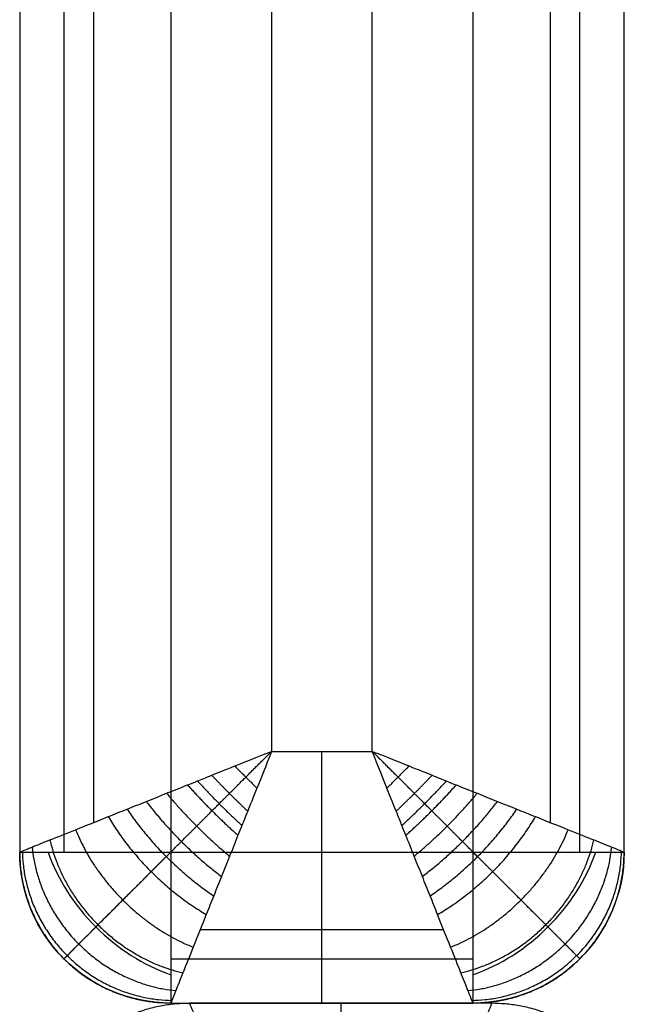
# Model space of a CAD drawing. Header units: millimetres. Extents: x 11469 to 14469, y -17491 to -14491.
# Tile 34 of 88: x 11469 to 11589, y -15991 to -15795. Entities that reach past the tile are written whole.
import ezdxf

# ---------------------------------------------------------------- set-up
doc = ezdxf.new("R2010")
doc.units = ezdxf.units.MM
doc.layers.add('compo7', color=7, linetype='Continuous', true_color=0x000000)

msp = doc.modelspace()

# ---------------------------------------------------------------- linework, layer by layer
at = {"layer": 'compo7'}
for p, q in [((11498.82, -14590.72, -750), (11498.82, -15960.72, -750)), ((11518.82, -14590.72), (11518.82, -15940.72)), ((11538.82, -15940.72), (11538.82, -14660.72)), ((11558.82, -15960.72, -750), (11558.82, -14660.72, -750)), ((11518.82, -15940.72), (11538.82, -15940.72)), ((11498.82, -15960.72, -750), (11558.82, -15960.72, -750))]:
    msp.add_line(p, q, dxfattribs=at)
at = {"layer": 'compo7', "extrusion": (0, 0, -1)}
for centre, start, end in [((-11498.82, -15960.72, 720), 270, 0), ((-11558.82, -15960.72, 720), 180, 270)]:
    msp.add_arc(centre, 30, start, end, dxfattribs=at)
at = {"layer": 'compo7', "extrusion": (-0.503912, -0.503912, 0.701531)}
msp.add_arc((19416.83, -2726.46, 1743.3), 30, 234.946, 305.054, dxfattribs=at)
at = {"layer": 'compo7', "extrusion": (0.707107, -0.707107, 0)}
msp.add_arc((-3155.04, -720, 19416.83), 30, 180, 270, dxfattribs=at)
at = {"layer": 'compo7', "extrusion": (0.707107, 0.707107, 0)}
msp.add_arc((-19459.25, -720, -3112.62), 30, 180, 270, dxfattribs=at)
at = {"layer": 'compo7', "extrusion": (0.503912, -0.503912, 0.701531)}
msp.add_arc((-3112.62, -14164.38, 13362.31), 30, 234.946, 305.054, dxfattribs=at)
at = {"layer": 'compo7'}
for points in [[(11468.82, -14590.72, -50), (11468.82, -15275.72, -50), (11468.82, -15960.72, -50)], [(11468.82, -14590.72, -720), (11468.82, -15275.72, -720), (11468.82, -15960.72, -720)], [(11468.82, -14590.72, -375), (11468.82, -15275.72, -375), (11468.82, -15960.72, -375)], [(11477.6, -14590.72, -741.21), (11477.6, -15275.72, -741.21), (11477.6, -15960.72, -741.21)], [(11483.46, -14590.72, -14.64), (11483.46, -15272.79, -14.64), (11483.46, -15954.86, -14.64)], [(11574.17, -15954.86, -14.64), (11574.17, -15307.79, -14.64), (11574.17, -14660.72, -14.64)], [(11580.03, -15960.72, -741.21), (11580.03, -15310.72, -741.21), (11580.03, -14660.72, -741.21)], [(11588.82, -15960.72, -50), (11588.82, -15310.72, -50), (11588.82, -14660.72, -50)], [(11588.82, -15960.72, -720), (11588.82, -15310.72, -720), (11588.82, -14660.72, -720)], [(11588.82, -15960.72, -375), (11588.82, -15310.72, -375), (11588.82, -14660.72, -375)], [(11468.82, -15960.72, -720), (11468.82, -15960.72, -385), (11468.82, -15960.72, -50)], [(11588.82, -15960.72, -720), (11588.82, -15960.72, -385), (11588.82, -15960.72, -50)], [(11504.68, -15976.08, -14.64), (11528.82, -15976.08, -14.64), (11552.96, -15976.08, -14.64)], [(11477.6, -15981.94, -720), (11477.6, -15981.94, -385), (11477.6, -15981.94, -50)], [(11498.82, -15981.94, -741.21), (11528.82, -15981.94, -741.21), (11558.82, -15981.94, -741.21)], [(11580.03, -15981.94, -720), (11580.03, -15981.94, -385), (11580.03, -15981.94, -50)], [(11498.82, -15990.72, -720), (11528.82, -15990.72, -720), (11558.82, -15990.72, -720)], [(11498.82, -15990.72, -50), (11528.82, -15990.72, -50), (11558.82, -15990.72, -50)], [(11498.82, -15990.72, -720), (11498.82, -15990.72, -385), (11498.82, -15990.72, -50)], [(11498.82, -15990.72, -375), (11528.82, -15990.72, -375), (11558.82, -15990.72, -375)], [(11502.55, -15990.71, -750), (11532.55, -15990.71, -750), (11562.55, -15990.71, -750)], [(11502.55, -15990.71, -750), (11502.55, -15990.71, -400), (11502.55, -15990.71, -50)], [(11502.55, -15990.71, -50), (11532.55, -15990.71, -50), (11562.55, -15990.71, -50)], [(11502.55, -15990.71, -375), (11532.55, -15990.71, -375), (11562.55, -15990.71, -375)], [(11528.82, -15990.72, -50), (11528.82, -15990.72, -385), (11528.82, -15990.72, -720)], [(11532.55, -15990.71, -50), (11532.55, -15990.71, -400), (11532.55, -15990.71, -750)], [(11558.82, -15990.72, -720), (11558.82, -15990.72, -385), (11558.82, -15990.72, -50)], [(11562.55, -15990.71, -750), (11562.55, -15990.71, -400), (11562.55, -15990.71, -50)]]:
    msp.add_open_spline(points, degree=2, dxfattribs=at)
for points, knots in [([(11468.82, -15960.72, -50), (11468.82, -15960.72, -47.61), (11469.2, -15960.57, -42.26), (11471.14, -15959.79, -34.09), (11474.75, -15958.35, -25.79), (11479.91, -15956.29, -18.14), (11485.26, -15954.14, -12.72), (11490.1, -15952.21, -8.98), (11493.97, -15950.66, -6.53), (11497.96, -15949.05, -4.48), (11501.36, -15947.71, -3.11), (11503.97, -15946.66, -2.24), (11506.65, -15945.58, -1.46), (11511.07, -15943.8, -0.5), (11515.82, -15941.9, -0.01), (11518.82, -15940.72)], [0, 0, 0, 0, 2.873393, 6.409019, 10.27234, 14.489611, 19.030475, 21.417407, 23.804339, 26.240684, 28.677029, 29.734122, 30.791215, 31.848308, 32.905402, 32.905402, 32.905402, 32.905402]), ([(11518.82, -15940.72), (11517.64, -15943.72, -0.01), (11515.75, -15948.47, -0.5), (11513.96, -15952.89, -1.46), (11512.88, -15955.57, -2.24), (11511.83, -15958.18, -3.11), (11510.49, -15961.58, -4.48), (11508.88, -15965.57, -6.53), (11507.33, -15969.44, -8.98), (11505.4, -15974.28, -12.72), (11503.25, -15979.63, -18.14), (11501.19, -15984.79, -25.79), (11499.75, -15988.4, -34.09), (11498.97, -15990.34, -42.26), (11498.82, -15990.72, -47.61), (11498.82, -15990.72, -50)], [-32.905402, -32.905402, -32.905402, -32.905402, -31.848308, -30.791215, -29.734122, -28.677029, -26.240684, -23.804339, -21.417407, -19.030475, -14.489611, -10.27234, -6.409019, -2.873393, 0, 0, 0, 0]), ([(11558.82, -15990.72, -50), (11558.82, -15990.72, -47.61), (11558.66, -15990.34, -42.26), (11557.89, -15988.4, -34.09), (11556.44, -15984.79, -25.79), (11554.38, -15979.63, -18.14), (11552.24, -15974.28, -12.72), (11550.31, -15969.44, -8.98), (11548.76, -15965.57, -6.53), (11547.15, -15961.58, -4.48), (11545.8, -15958.18, -3.11), (11544.76, -15955.57, -2.24), (11543.68, -15952.89, -1.46), (11541.89, -15948.47, -0.5), (11540, -15943.72, -0.01), (11538.82, -15940.72)], [0, 0, 0, 0, 2.873393, 6.409019, 10.27234, 14.48961, 19.030475, 21.417406, 23.804338, 26.240683, 28.677028, 29.734121, 30.791214, 31.848307, 32.9054, 32.9054, 32.9054, 32.9054]), ([(11538.82, -15940.72), (11541.82, -15941.9, -0.01), (11546.57, -15943.8, -0.5), (11550.99, -15945.58, -1.46), (11553.66, -15946.66, -2.24), (11556.28, -15947.71, -3.11), (11559.67, -15949.05, -4.48), (11563.66, -15950.66, -6.53), (11567.54, -15952.21, -8.98), (11572.38, -15954.14, -12.72), (11577.72, -15956.29, -18.14), (11582.89, -15958.35, -25.79), (11586.5, -15959.79, -34.09), (11588.43, -15960.57, -42.26), (11588.82, -15960.72, -47.61), (11588.82, -15960.72, -50)], [-32.9054, -32.9054, -32.9054, -32.9054, -31.848307, -30.791214, -29.734121, -28.677028, -26.240683, -23.804338, -21.417406, -19.030475, -14.48961, -10.27234, -6.409019, -2.873393, 0, 0, 0, 0]), ([(11522.55, -16040.71), (11521.37, -16037.71, -0.01), (11519.48, -16032.96, -0.5), (11517.69, -16028.54, -1.46), (11516.61, -16025.87, -2.24), (11515.57, -16023.25, -3.11), (11514.22, -16019.86, -4.48), (11512.61, -16015.87, -6.53), (11511.06, -16012, -8.98), (11509.13, -16007.16, -12.72), (11506.99, -16001.81, -18.14), (11504.93, -15996.65, -25.79), (11503.48, -15993.04, -34.09), (11502.71, -15991.1, -42.26), (11502.55, -15990.71, -47.61), (11502.55, -15990.71, -50)], [-32.905402, -32.905402, -32.905402, -32.905402, -31.848308, -30.791215, -29.734122, -28.677029, -26.240684, -23.804339, -21.417407, -19.030475, -14.489611, -10.27234, -6.409019, -2.873393, 0, 0, 0, 0]), ([(11562.55, -15990.71, -50), (11562.55, -15990.71, -47.61), (11562.4, -15991.1, -42.26), (11561.62, -15993.04, -34.09), (11560.18, -15996.65, -25.79), (11558.12, -16001.81, -18.14), (11555.97, -16007.16, -12.72), (11554.04, -16012, -8.98), (11552.49, -16015.87, -6.53), (11550.88, -16019.86, -4.48), (11549.54, -16023.25, -3.11), (11548.49, -16025.87, -2.24), (11547.41, -16028.54, -1.46), (11545.63, -16032.96, -0.5), (11543.73, -16037.71, -0.01), (11542.55, -16040.71)], [0, 0, 0, 0, 2.873393, 6.409019, 10.27234, 14.48961, 19.030475, 21.417406, 23.804338, 26.240683, 28.677028, 29.734121, 30.791214, 31.848307, 32.9054, 32.9054, 32.9054, 32.9054])]:
    msp.add_open_spline(points, degree=3, knots=knots, dxfattribs=at)
for points, weights, knots in [([(11477.6, -15981.94, -50), (11477.6, -15981.94, -47.01), (11478.09, -15981.45, -40.37), (11480.41, -15979.13, -30.68), (11484.33, -15975.21, -21.75), (11489.32, -15970.22, -14.41), (11493.98, -15965.56, -9.71), (11497.9, -15961.64, -6.68), (11500.92, -15958.62, -4.77), (11503.95, -15955.59, -3.23), (11506.43, -15953.11, -2.22), (11508.32, -15951.22, -1.59), (11510.25, -15949.29, -1.07), (11513.39, -15946.15, -0.44), (11516.73, -15942.81, -0.07), (11518.82, -15940.72)], [0.853553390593, 0.8535512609, 0.856311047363, 0.869556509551, 0.891702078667, 0.918492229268, 0.940825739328, 0.957180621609, 0.968430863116, 0.978144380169, 0.984686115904, 0.988906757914, 0.991508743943, 0.993769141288, 0.995046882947, 0.995628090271], [0, 0, 0, 0, 2.873393, 6.409019, 10.27234, 14.489611, 19.030475, 21.417407, 23.804339, 26.240684, 28.677029, 29.734122, 30.791215, 31.848308, 32.905402, 32.905402, 32.905402, 32.905402]), ([(11580.03, -15981.94, -50), (11580.03, -15981.94, -47.01), (11579.55, -15981.45, -40.37), (11577.23, -15979.13, -30.68), (11573.3, -15975.21, -21.75), (11568.31, -15970.22, -14.41), (11563.65, -15965.56, -9.71), (11559.73, -15961.64, -6.68), (11556.71, -15958.62, -4.77), (11553.69, -15955.59, -3.23), (11551.21, -15953.11, -2.22), (11549.31, -15951.22, -1.59), (11547.39, -15949.29, -1.07), (11544.24, -15946.15, -0.44), (11540.9, -15942.81, -0.07), (11538.82, -15940.72)], [0.853553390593, 0.853551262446, 0.856311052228, 0.869556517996, 0.89170208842, 0.918492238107, 0.94082574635, 0.957180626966, 0.968430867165, 0.978144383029, 0.984686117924, 0.988906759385, 0.991508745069, 0.993769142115, 0.995046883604, 0.995628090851], [0, 0, 0, 0, 2.873393, 6.409019, 10.27234, 14.48961, 19.030475, 21.417406, 23.804338, 26.240683, 28.677028, 29.734121, 30.791214, 31.848307, 32.9054, 32.9054, 32.9054, 32.9054])]:
    msp.add_rational_spline(points, weights, degree=3, knots=knots, dxfattribs=at)
for points, weights in [([(11528.82, -15990.72, -50), (11528.82, -15990.72), (11528.82, -15940.72)], [1, 0.707106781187, 1]), ([(11511.52, -15943.62, -0.54), (11513.69, -15945.85, -0.37), (11515.92, -15948.02, -0.54)], [1, 0.987423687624, 1]), ([(11541.71, -15948.02, -0.54), (11543.94, -15945.85, -0.37), (11546.12, -15943.62, -0.54)], [1, 0.987423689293, 1]), ([(11504.12, -15946.6, -2.21), (11508.32, -15951.22, -0.93), (11512.94, -15955.43, -2.21)], [1, 0.977700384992, 1]), ([(11506.94, -15945.46, -1.43), (11510.4, -15949.14, -0.66), (11514.08, -15952.6, -1.43)], [1, 0.982903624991, 1]), ([(11543.56, -15952.6, -1.43), (11547.24, -15949.14, -0.66), (11550.7, -15945.46, -1.43)], [1, 0.982903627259, 1]), ([(11544.7, -15955.43, -2.21), (11549.31, -15951.22, -0.93), (11553.52, -15946.6, -2.21)], [1, 0.977700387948, 1]), ([(11502.15, -15947.39, -2.86), (11506.86, -15952.69, -1.2), (11512.15, -15957.39, -2.86)], [1, 0.971818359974, 1]), ([(11545.49, -15957.39, -2.86), (11550.78, -15952.69, -1.2), (11555.48, -15947.39, -2.86)], [1, 0.971818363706, 1]), ([(11493.96, -15950.67, -6.62), (11500.37, -15959.17, -2.95), (11508.88, -15965.58, -6.62)], [1, 0.93618234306, 1]), ([(11497.99, -15949.05, -4.54), (11503.66, -15955.88, -1.95), (11510.49, -15961.55, -4.54)], [1, 0.955716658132, 1]), ([(11547.14, -15961.55, -4.54), (11553.98, -15955.88, -1.95), (11559.64, -15949.05, -4.54)], [1, 0.955716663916, 1]), ([(11548.76, -15965.58, -6.62), (11557.27, -15959.17, -2.95), (11563.67, -15950.67, -6.62)], [1, 0.936182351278, 1]), ([(11490.12, -15952.2, -9.06), (11497.03, -15962.52, -4.21), (11507.34, -15969.42, -9.06)], [1, 0.913894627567, 1]), ([(11550.3, -15969.42, -9.06), (11560.61, -15962.52, -4.21), (11567.51, -15952.2, -9.06)], [1, 0.913894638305, 1]), ([(11486.41, -15953.69, -11.92), (11493.55, -15965.99, -5.85), (11505.86, -15973.13, -11.92)], [1, 0.88880721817, 1]), ([(11551.78, -15973.13, -11.92), (11564.09, -15965.99, -5.85), (11571.22, -15953.69, -11.92)], [1, 0.888807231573, 1]), ([(11479.92, -15956.28, -18.58), (11486.53, -15973.01, -10.4), (11503.26, -15979.62, -18.58)], [1, 0.835128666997, 1]), ([(11554.38, -15979.62, -18.58), (11571.11, -15973.01, -10.4), (11577.71, -15956.28, -18.58)], [1, 0.835128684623, 1]), ([(11474.82, -15958.32, -26.25), (11479.68, -15979.86, -17.24), (11501.22, -15984.72, -26.25)], [1, 0.782853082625, 1]), ([(11556.42, -15984.72, -26.25), (11577.95, -15979.86, -17.24), (11582.81, -15958.32, -26.25)], [1, 0.782853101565, 1]), ([(11469.33, -15960.52, -42.86), (11469.92, -15989.62, -38.75), (11499.02, -15990.21, -42.86)], [1, 0.714264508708, 1]), ([(11471.28, -15959.74, -34.49), (11473.79, -15985.75, -26.81), (11499.8, -15988.26, -34.49)], [1, 0.740352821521, 1]), ([(11557.83, -15988.26, -34.49), (11583.85, -15985.75, -26.81), (11586.35, -15959.74, -34.49)], [1, 0.740352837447, 1]), ([(11558.61, -15990.21, -42.86), (11587.71, -15989.62, -38.75), (11588.31, -15960.52, -42.86)], [1, 0.714264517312, 1]), ([(11468.82, -15960.72, -50), (11468.82, -15990.72, -50), (11498.82, -15990.72, -50)], [1, 0.707106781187, 1]), ([(11468.82, -15960.72, -720), (11468.82, -15960.72, -750), (11498.82, -15960.72, -750)], [1, 0.707106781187, 1]), ([(11468.82, -15960.72, -385), (11468.82, -15990.72, -385), (11498.82, -15990.72, -385)], [1, 0.707106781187, 1]), ([(11498.82, -15960.72, -750), (11498.82, -15990.72, -750), (11498.82, -15990.72, -720)], [1, 0.707106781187, 1]), ([(11528.82, -15990.72, -720), (11528.82, -15990.72, -750), (11528.82, -15960.72, -750)], [1, 0.707106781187, 1]), ([(11558.82, -15990.72, -50), (11588.82, -15990.72, -50), (11588.82, -15960.72, -50)], [1, 0.707106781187, 1]), ([(11558.82, -15990.72, -720), (11558.82, -15990.72, -750), (11558.82, -15960.72, -750)], [1, 0.707106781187, 1]), ([(11558.82, -15960.72, -750), (11588.82, -15960.72, -750), (11588.82, -15960.72, -720)], [1, 0.707106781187, 1]), ([(11558.82, -15990.72, -385), (11588.82, -15990.72, -385), (11588.82, -15960.72, -385)], [1, 0.707106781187, 1]), ([(11472.55, -16020.71, -50), (11472.55, -15990.71, -50), (11502.55, -15990.71, -50)], [1, 0.707106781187, 1]), ([(11472.55, -16020.71, -750), (11472.55, -15990.71, -750), (11502.55, -15990.71, -750)], [1, 0.707106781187, 1]), ([(11472.55, -16020.71, -400), (11472.55, -15990.71, -400), (11502.55, -15990.71, -400)], [1, 0.707106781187, 1]), ([(11532.55, -15990.71, -50), (11532.55, -15990.71), (11532.55, -16040.71)], [1, 0.707106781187, 1]), ([(11562.55, -15990.71, -50), (11592.55, -15990.71, -50), (11592.55, -16020.71, -50)], [1, 0.707106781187, 1]), ([(11562.55, -15990.71, -750), (11592.55, -15990.71, -750), (11592.55, -16020.71, -750)], [1, 0.707106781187, 1]), ([(11562.55, -15990.71, -400), (11592.55, -15990.71, -400), (11592.55, -16020.71, -400)], [1, 0.707106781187, 1])]:
    msp.add_rational_spline(points, weights, degree=2, dxfattribs=at)

doc.saveas('drawing.dxf')
